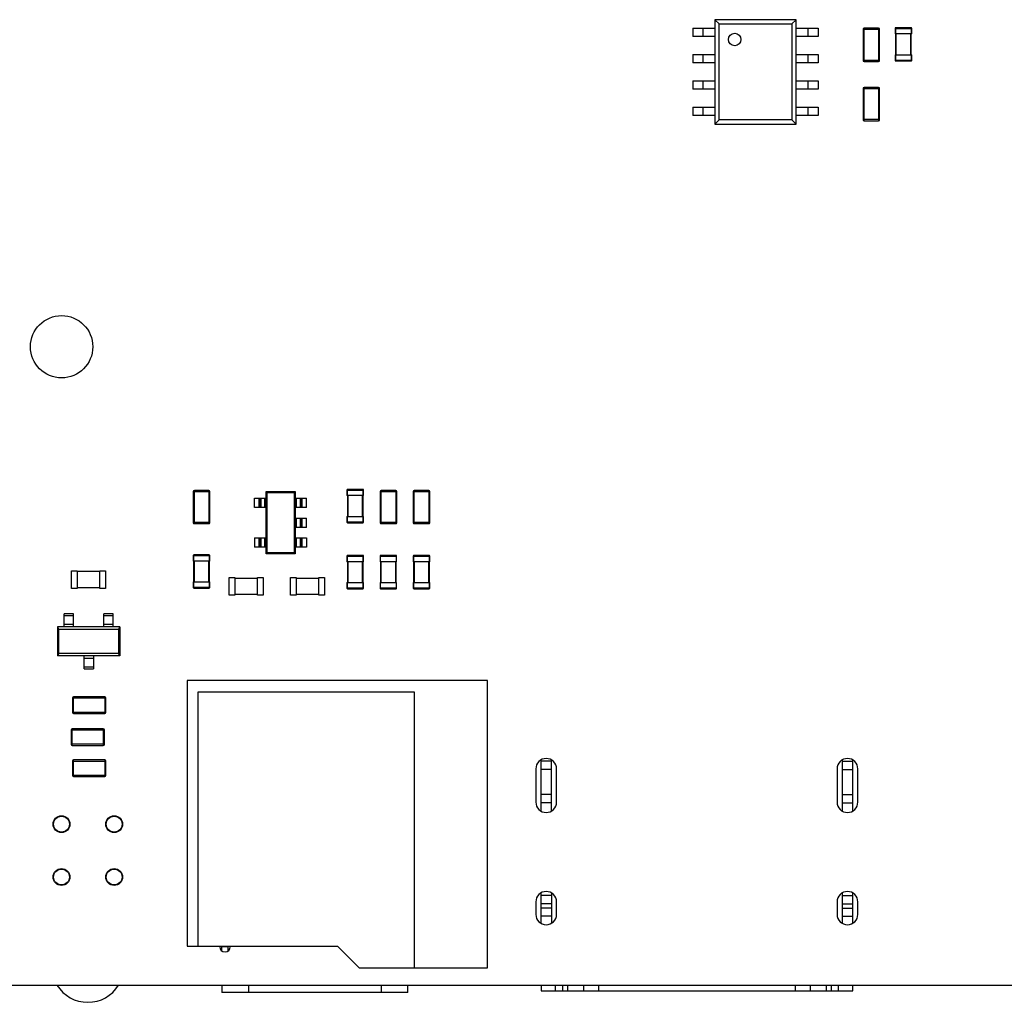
# Model space of a CAD drawing. Header units: millimetres. Extents: x 519 to 938, y 319 to 504.
# Tile 45 of 56: x 825 to 873, y 369 to 416. Entities that reach past the tile are written whole.
import ezdxf

# ---------------------------------------------------------------- set-up
doc = ezdxf.new("R2010")
doc.units = ezdxf.units.MM
doc.header["$LTSCALE"] = 30.734
doc.layers.get('0').update_dxf_attribs({"linetype": 'CONTINUOUS'})

msp = doc.modelspace()

# ---------------------------------------------------------------- linework, layer by layer
at = {"linetype": 'Continuous'}
for p, q in [((857.86, 415.656), (858.931, 415.656)), ((857.86, 415.656), (857.86, 415.256)), ((858.36, 415.256), (858.36, 415.656)), ((862.831, 416.061), (858.931, 416.061)), ((859.131, 415.861), (858.931, 416.061)), ((858.931, 416.061), (858.931, 411.041)), ((859.131, 415.861), (862.631, 415.861)), ((859.131, 411.241), (859.131, 415.861)), ((862.831, 416.061), (862.631, 415.861)), ((862.631, 415.861), (862.631, 411.241)), ((862.831, 411.041), (862.831, 416.061)), ((862.831, 415.656), (863.902, 415.656)), ((863.402, 415.656), (863.402, 415.256)), ((863.902, 415.656), (863.902, 415.256)), ((866.055, 415.602), (866.855, 415.602)), ((866.055, 415.602), (866.055, 414.102)), ((866.805, 415.652), (866.105, 415.652)), ((866.105, 414.052), (866.105, 415.652)), ((866.805, 415.652), (866.805, 414.052)), ((866.855, 414.102), (866.855, 415.602)), ((867.598, 415.644), (868.398, 415.644)), ((867.598, 415.644), (867.598, 415.374)), ((868.368, 415.674), (867.628, 415.674)), ((867.628, 415.374), (867.628, 415.674)), ((868.368, 415.674), (868.368, 415.374)), ((868.398, 415.374), (868.398, 415.644)), ((858.931, 415.256), (857.86, 415.256)), ((863.902, 415.256), (862.831, 415.256)), ((868.398, 415.374), (867.598, 415.374)), ((867.618, 415.374), (867.618, 414.374)), ((867.658, 414.374), (867.658, 415.374)), ((868.338, 415.374), (868.338, 414.374)), ((868.378, 414.374), (868.378, 415.374)), ((857.86, 414.386), (858.931, 414.386)), ((857.86, 414.386), (857.86, 413.986)), ((858.36, 413.986), (858.36, 414.386)), ((862.831, 414.386), (863.902, 414.386)), ((863.402, 414.386), (863.402, 413.986)), ((863.902, 414.386), (863.902, 413.986)), ((867.598, 414.374), (868.398, 414.374)), ((867.598, 414.374), (867.598, 414.104)), ((867.628, 414.074), (867.628, 414.374)), ((868.368, 414.374), (868.368, 414.074)), ((868.398, 414.104), (868.398, 414.374)), ((858.931, 413.986), (857.86, 413.986)), ((863.902, 413.986), (862.831, 413.986)), ((866.855, 414.102), (866.055, 414.102)), ((866.105, 414.052), (866.805, 414.052)), ((868.398, 414.104), (867.598, 414.104)), ((867.628, 414.074), (868.368, 414.074)), ((857.86, 413.116), (858.931, 413.116)), ((857.86, 413.116), (857.86, 412.716)), ((858.36, 412.716), (858.36, 413.116)), ((862.831, 413.116), (863.902, 413.116)), ((863.402, 413.116), (863.402, 412.716)), ((863.902, 413.116), (863.902, 412.716)), ((866.805, 412.802), (866.105, 412.802)), ((866.105, 411.202), (866.105, 412.802)), ((866.805, 412.802), (866.805, 411.202)), ((858.931, 412.716), (857.86, 412.716)), ((863.902, 412.716), (862.831, 412.716)), ((866.055, 412.752), (866.855, 412.752)), ((866.055, 412.752), (866.055, 411.252)), ((866.855, 411.252), (866.855, 412.752)), ((857.86, 411.846), (858.931, 411.846)), ((857.86, 411.846), (857.86, 411.446)), ((858.36, 411.446), (858.36, 411.846)), ((862.831, 411.846), (863.902, 411.846)), ((863.402, 411.846), (863.402, 411.446)), ((863.902, 411.846), (863.902, 411.446)), ((858.931, 411.446), (857.86, 411.446)), ((863.902, 411.446), (862.831, 411.446)), ((858.931, 411.041), (859.131, 411.241)), ((858.931, 411.041), (862.831, 411.041)), ((862.631, 411.241), (859.131, 411.241)), ((862.631, 411.241), (862.831, 411.041)), ((866.855, 411.252), (866.055, 411.252)), ((866.105, 411.202), (866.805, 411.202)), ((833.822, 393.36), (834.622, 393.36)), ((833.822, 393.36), (833.822, 391.86)), ((834.572, 393.41), (833.872, 393.41)), ((833.872, 391.81), (833.872, 393.41)), ((834.572, 393.41), (834.572, 391.81)), ((834.622, 391.86), (834.622, 393.36)), ((837.322, 393.355), (838.722, 393.355)), ((837.322, 393.355), (837.37, 393.307)), ((837.322, 390.355), (837.322, 393.355)), ((838.722, 393.355), (838.674, 393.307)), ((838.722, 393.355), (838.722, 390.355)), ((841.216, 393.428), (842.016, 393.428)), ((841.216, 393.428), (841.216, 393.158)), ((841.986, 393.458), (841.246, 393.458)), ((841.246, 393.158), (841.246, 393.458)), ((841.986, 393.458), (841.986, 393.158)), ((842.016, 393.158), (842.016, 393.428)), ((842.816, 393.36), (843.616, 393.36)), ((842.816, 393.36), (842.816, 391.86)), ((843.566, 393.41), (842.866, 393.41)), ((842.866, 391.81), (842.866, 393.41)), ((843.566, 393.41), (843.566, 391.81)), ((843.616, 391.86), (843.616, 393.36)), ((844.41, 393.36), (845.21, 393.36)), ((844.41, 393.36), (844.41, 391.86)), ((845.16, 393.41), (844.46, 393.41)), ((844.46, 391.81), (844.46, 393.41)), ((845.16, 393.41), (845.16, 391.81)), ((845.21, 391.86), (845.21, 393.36)), ((836.772, 393.03), (837.322, 393.03)), ((836.772, 392.58), (836.772, 393.03)), ((836.995, 392.58), (836.995, 393.03)), ((837.045, 393.03), (837.045, 392.58)), ((837.067, 393.03), (837.067, 392.58)), ((837.265, 392.58), (837.265, 393.03)), ((837.37, 393.307), (838.674, 393.307)), ((837.37, 390.403), (837.37, 393.307)), ((838.674, 393.307), (838.674, 390.403)), ((838.722, 393.03), (839.272, 393.03)), ((838.779, 393.03), (838.779, 392.58)), ((838.977, 392.58), (838.977, 393.03)), ((838.999, 392.58), (838.999, 393.03)), ((839.049, 393.03), (839.049, 392.58)), ((839.272, 392.58), (839.272, 393.03)), ((842.016, 393.158), (841.216, 393.158)), ((841.236, 393.158), (841.236, 392.158)), ((841.276, 392.158), (841.276, 393.158)), ((841.956, 393.158), (841.956, 392.158)), ((841.996, 392.158), (841.996, 393.158)), ((837.322, 392.58), (836.772, 392.58)), ((839.272, 392.58), (838.722, 392.58)), ((838.722, 392.08), (839.272, 392.08)), ((838.779, 392.08), (838.779, 391.63)), ((838.977, 391.63), (838.977, 392.08)), ((838.999, 391.63), (838.999, 392.08)), ((839.049, 392.08), (839.049, 391.63)), ((839.272, 391.63), (839.272, 392.08)), ((841.216, 392.158), (842.016, 392.158)), ((841.216, 392.158), (841.216, 391.888)), ((841.246, 391.858), (841.246, 392.158)), ((841.986, 392.158), (841.986, 391.858)), ((842.016, 391.888), (842.016, 392.158)), ((834.622, 391.86), (833.822, 391.86)), ((833.872, 391.81), (834.572, 391.81)), ((839.272, 391.63), (838.722, 391.63)), ((842.016, 391.888), (841.216, 391.888)), ((841.246, 391.858), (841.986, 391.858)), ((843.616, 391.86), (842.816, 391.86)), ((842.866, 391.81), (843.566, 391.81)), ((845.21, 391.86), (844.41, 391.86)), ((844.46, 391.81), (845.16, 391.81)), ((836.772, 391.13), (837.322, 391.13)), ((836.772, 391.13), (836.772, 390.68)), ((836.995, 390.68), (836.995, 391.13)), ((837.045, 391.13), (837.045, 390.68)), ((837.067, 391.13), (837.067, 390.68)), ((837.265, 390.68), (837.265, 391.13)), ((838.722, 391.13), (839.272, 391.13)), ((838.779, 391.13), (838.779, 390.68)), ((838.977, 390.68), (838.977, 391.13)), ((838.999, 390.68), (838.999, 391.13)), ((839.049, 391.13), (839.049, 390.68)), ((839.272, 391.13), (839.272, 390.68)), ((837.322, 390.68), (836.772, 390.68)), ((839.272, 390.68), (838.722, 390.68)), ((833.816, 390.276), (834.616, 390.276)), ((833.816, 390.276), (833.816, 390.006)), ((834.586, 390.306), (833.846, 390.306)), ((833.846, 390.006), (833.846, 390.306)), ((834.586, 390.306), (834.586, 390.006)), ((834.616, 390.006), (834.616, 390.276)), ((837.322, 390.355), (837.37, 390.403)), ((838.722, 390.355), (837.322, 390.355)), ((838.674, 390.403), (837.37, 390.403)), ((838.722, 390.355), (838.674, 390.403)), ((841.216, 390.25), (842.016, 390.25)), ((841.216, 390.25), (841.216, 389.98)), ((841.986, 390.28), (841.246, 390.28)), ((841.246, 389.98), (841.246, 390.28)), ((841.986, 390.28), (841.986, 389.98)), ((842.016, 389.98), (842.016, 390.25)), ((842.81, 390.25), (843.61, 390.25)), ((842.81, 390.25), (842.81, 389.98)), ((843.58, 390.28), (842.84, 390.28)), ((842.84, 389.98), (842.84, 390.28)), ((843.58, 390.28), (843.58, 389.98)), ((843.61, 389.98), (843.61, 390.25)), ((844.404, 390.25), (845.204, 390.25)), ((844.404, 390.25), (844.404, 389.98)), ((845.174, 390.28), (844.434, 390.28)), ((844.434, 389.98), (844.434, 390.28)), ((845.174, 390.28), (845.174, 389.98)), ((845.204, 389.98), (845.204, 390.25)), ((827.953, 389.542), (828.228, 389.542)), ((827.953, 388.692), (827.953, 389.542)), ((828.228, 389.542), (828.228, 388.692)), ((829.325, 389.542), (829.6, 389.542)), ((829.325, 388.692), (829.325, 389.542)), ((829.6, 389.542), (829.6, 388.692)), ((834.616, 390.006), (833.816, 390.006)), ((833.836, 390.006), (833.836, 389.006)), ((833.876, 389.006), (833.876, 390.006)), ((834.556, 390.006), (834.556, 389.006)), ((834.596, 389.006), (834.596, 390.006)), ((842.016, 389.98), (841.216, 389.98)), ((841.236, 389.98), (841.236, 388.98)), ((841.276, 388.98), (841.276, 389.98)), ((841.956, 389.98), (841.956, 388.98)), ((841.996, 388.98), (841.996, 389.98)), ((843.61, 389.98), (842.81, 389.98)), ((842.83, 389.98), (842.83, 388.98)), ((842.87, 388.98), (842.87, 389.98)), ((843.55, 389.98), (843.55, 388.98)), ((843.59, 388.98), (843.59, 389.98)), ((845.204, 389.98), (844.404, 389.98)), ((844.424, 389.98), (844.424, 388.98)), ((844.464, 388.98), (844.464, 389.98)), ((845.144, 389.98), (845.144, 388.98)), ((845.184, 388.98), (845.184, 389.98)), ((828.228, 389.517), (829.325, 389.517)), ((835.543, 389.22), (835.818, 389.22)), ((835.543, 388.37), (835.543, 389.22)), ((835.818, 389.22), (835.818, 388.37)), ((835.818, 389.195), (836.914, 389.195)), ((836.914, 389.22), (837.189, 389.22)), ((836.914, 388.37), (836.914, 389.22)), ((837.189, 389.22), (837.189, 388.37)), ((838.493, 389.22), (838.768, 389.22)), ((838.493, 388.37), (838.493, 389.22)), ((838.768, 389.22), (838.768, 388.37)), ((838.768, 389.195), (839.864, 389.195)), ((839.864, 389.22), (840.139, 389.22)), ((839.864, 388.37), (839.864, 389.22)), ((840.139, 389.22), (840.139, 388.37)), ((828.228, 388.692), (827.953, 388.692)), ((829.325, 388.717), (828.228, 388.717)), ((829.6, 388.692), (829.325, 388.692)), ((833.816, 389.006), (834.616, 389.006)), ((833.816, 389.006), (833.816, 388.736)), ((834.616, 388.736), (833.816, 388.736)), ((833.846, 388.706), (833.846, 389.006)), ((833.846, 388.706), (834.586, 388.706)), ((834.586, 389.006), (834.586, 388.706)), ((834.616, 388.736), (834.616, 389.006)), ((841.216, 388.98), (842.016, 388.98)), ((841.216, 388.98), (841.216, 388.71)), ((842.016, 388.71), (841.216, 388.71)), ((841.246, 388.68), (841.246, 388.98)), ((841.246, 388.68), (841.986, 388.68)), ((841.986, 388.98), (841.986, 388.68)), ((842.016, 388.71), (842.016, 388.98)), ((842.81, 388.98), (843.61, 388.98)), ((842.81, 388.98), (842.81, 388.71)), ((843.61, 388.71), (842.81, 388.71)), ((842.84, 388.68), (842.84, 388.98)), ((842.84, 388.68), (843.58, 388.68)), ((843.58, 388.98), (843.58, 388.68)), ((843.61, 388.71), (843.61, 388.98)), ((844.404, 388.98), (845.204, 388.98)), ((844.404, 388.98), (844.404, 388.71)), ((845.204, 388.71), (844.404, 388.71)), ((844.434, 388.68), (844.434, 388.98)), ((844.434, 388.68), (845.174, 388.68)), ((845.174, 388.98), (845.174, 388.68)), ((845.204, 388.71), (845.204, 388.98)), ((835.818, 388.37), (835.543, 388.37)), ((836.914, 388.395), (835.818, 388.395)), ((837.189, 388.37), (836.914, 388.37)), ((838.768, 388.37), (838.493, 388.37)), ((839.864, 388.395), (838.768, 388.395)), ((840.139, 388.37), (839.864, 388.37)), ((828.062, 387.466), (827.612, 387.466)), ((827.612, 386.846), (827.612, 387.466)), ((827.612, 387.383), (828.062, 387.383)), ((828.062, 386.846), (828.062, 387.466)), ((829.962, 387.466), (829.512, 387.466)), ((829.512, 386.846), (829.512, 387.466)), ((829.512, 387.383), (829.962, 387.383)), ((829.962, 386.846), (829.962, 387.466)), ((830.287, 386.846), (827.287, 386.846)), ((827.287, 386.846), (827.351, 386.723)), ((827.287, 386.846), (827.287, 385.446)), ((830.222, 386.723), (827.351, 386.723)), ((827.351, 385.57), (827.351, 386.723)), ((828.062, 386.96), (827.612, 386.96)), ((829.962, 386.96), (829.512, 386.96)), ((830.222, 386.723), (830.287, 386.846)), ((830.222, 386.723), (830.222, 385.57)), ((830.287, 386.846), (830.287, 385.446)), ((827.351, 385.57), (827.287, 385.446)), ((830.287, 385.446), (827.287, 385.446)), ((830.222, 385.57), (827.351, 385.57)), ((828.562, 384.826), (828.562, 385.446)), ((828.562, 385.332), (829.012, 385.332)), ((829.012, 385.446), (829.012, 384.826)), ((830.287, 385.446), (830.222, 385.57)), ((829.012, 384.91), (828.562, 384.91)), ((828.562, 384.826), (829.012, 384.826)), ((847.983, 384.257), (833.53, 384.257)), ((833.53, 384.257), (833.53, 371.481)), ((847.983, 370.439), (847.983, 384.257)), ((828.011, 383.423), (829.611, 383.423)), ((828.011, 383.423), (828.011, 382.723)), ((829.561, 383.473), (828.061, 383.473)), ((828.061, 382.673), (828.061, 383.473)), ((829.561, 383.473), (829.561, 382.673)), ((829.611, 382.723), (829.611, 383.423)), ((834.063, 383.723), (844.452, 383.723)), ((834.063, 371.481), (834.063, 383.723)), ((844.452, 383.723), (844.452, 370.439)), ((829.611, 382.723), (828.011, 382.723)), ((828.061, 382.673), (829.561, 382.673)), ((827.942, 381.892), (829.542, 381.892)), ((827.942, 381.892), (827.942, 381.192)), ((829.492, 381.942), (827.992, 381.942)), ((827.992, 381.142), (827.992, 381.942)), ((829.492, 381.942), (829.492, 381.142)), ((829.542, 381.192), (829.542, 381.892)), ((829.542, 381.192), (827.942, 381.192)), ((827.992, 381.142), (829.492, 381.142)), ((828.011, 380.388), (829.611, 380.388)), ((828.011, 380.388), (828.011, 379.688)), ((829.561, 380.438), (828.061, 380.438)), ((828.061, 379.638), (828.061, 380.438)), ((829.561, 380.438), (829.561, 379.638)), ((829.611, 379.688), (829.611, 380.388)), ((850.563, 377.985), (850.563, 380.434)), ((851.063, 380.375), (850.563, 380.375)), ((851.063, 377.992), (851.063, 380.428)), ((865.063, 377.985), (865.063, 380.434)), ((865.063, 380.375), (865.563, 380.375)), ((865.563, 377.992), (865.563, 380.428)), ((829.611, 379.688), (828.011, 379.688)), ((828.061, 379.638), (829.561, 379.638)), ((850.306, 380.01), (850.306, 378.41)), ((851.063, 379.975), (850.563, 379.975)), ((851.306, 378.41), (851.306, 380.01)), ((864.806, 380.01), (864.806, 378.41)), ((865.063, 379.975), (865.563, 379.975)), ((865.806, 378.41), (865.806, 380.01)), ((851.063, 378.775), (850.563, 378.775)), ((865.063, 378.775), (865.563, 378.775)), ((851.063, 378.375), (850.563, 378.375)), ((865.063, 378.375), (865.563, 378.375)), ((850.563, 372.585), (850.563, 374.034)), ((851.063, 373.915), (850.563, 373.915)), ((851.063, 374.028), (851.063, 372.592)), ((865.063, 372.585), (865.063, 374.034)), ((865.063, 373.915), (865.563, 373.915)), ((865.563, 372.592), (865.563, 374.028)), ((850.306, 373.61), (850.306, 373.01)), ((851.063, 373.515), (850.563, 373.515)), ((851.306, 373.01), (851.306, 373.61)), ((864.806, 373.61), (864.806, 373.01)), ((865.063, 373.515), (865.563, 373.515)), ((865.806, 373.01), (865.806, 373.61)), ((851.063, 373.315), (850.563, 373.315)), ((865.063, 373.315), (865.563, 373.315)), ((851.063, 372.915), (850.563, 372.915)), ((865.063, 372.915), (865.563, 372.915)), ((833.53, 371.481), (840.769, 371.481)), ((835.098, 371.481), (835.098, 371.449)), ((835.203, 371.253), (835.203, 371.481)), ((835.503, 371.449), (835.203, 371.449)), ((835.503, 371.262), (835.503, 371.481)), ((835.598, 371.449), (835.598, 371.481)), ((841.81, 370.439), (840.769, 371.481)), ((841.81, 370.439), (847.983, 370.439)), ((770.756, 369.601), (899.12, 369.601)), ((835.203, 369.601), (835.203, 369.249)), ((844.143, 369.249), (835.203, 369.249)), ((836.483, 369.601), (836.483, 369.249)), ((842.863, 369.601), (842.863, 369.249)), ((844.143, 369.249), (844.143, 369.601)), ((850.563, 369.601), (850.563, 369.325)), ((850.563, 369.325), (865.563, 369.325)), ((851.262, 369.325), (851.262, 369.601)), ((851.607, 369.325), (851.607, 369.601)), ((851.825, 369.601), (851.825, 369.325)), ((852.596, 369.601), (852.596, 369.325)), ((853.333, 369.325), (853.333, 369.601)), ((862.793, 369.601), (862.793, 369.325)), ((863.53, 369.325), (863.53, 369.601)), ((864.301, 369.325), (864.301, 369.601)), ((864.519, 369.601), (864.519, 369.325)), ((864.864, 369.601), (864.864, 369.325)), ((865.563, 369.325), (865.563, 369.601))]:
    msp.add_line(p, q, dxfattribs=at)
for centre, radius in [((859.881, 415.111), 0.3), ((827.484, 400.323), 1.5), ((827.476, 377.347), 0.406), ((827.476, 377.348), 0.381), ((830.016, 377.347), 0.406), ((830.016, 377.348), 0.381), ((827.476, 374.807), 0.406), ((827.476, 374.807), 0.381), ((830.016, 374.807), 0.406), ((830.016, 374.807), 0.381)]:
    msp.add_circle(centre, radius, dxfattribs=at)
for centre, radius, start, end in [((866.105, 415.602), 0.05, 90, 180), ((866.805, 415.602), 0.05, 0, 90), ((867.628, 415.644), 0.03, 90, 180), ((868.368, 415.644), 0.03, 0, 90), ((866.105, 414.102), 0.05, 180, 270), ((866.805, 414.102), 0.05, 270, 0), ((867.628, 414.104), 0.03, 180, 270), ((868.368, 414.104), 0.03, 270, 0), ((866.105, 412.752), 0.05, 90, 180), ((866.805, 412.752), 0.05, 0, 90), ((866.105, 411.252), 0.05, 180, 270), ((866.805, 411.252), 0.05, 270, 0), ((833.872, 393.36), 0.05, 90, 180), ((834.572, 393.36), 0.05, 0, 90), ((841.246, 393.428), 0.03, 90, 180), ((841.986, 393.428), 0.03, 0, 90), ((842.866, 393.36), 0.05, 90, 180), ((843.566, 393.36), 0.05, 0, 90), ((844.46, 393.36), 0.05, 90, 180), ((845.16, 393.36), 0.05, 0, 90), ((833.872, 391.86), 0.05, 180, 270), ((834.572, 391.86), 0.05, 270, 0), ((841.246, 391.888), 0.03, 180, 270), ((841.986, 391.888), 0.03, 270, 0), ((842.866, 391.86), 0.05, 180, 270), ((843.566, 391.86), 0.05, 270, 0), ((844.46, 391.86), 0.05, 180, 270), ((845.16, 391.86), 0.05, 270, 0), ((833.846, 390.276), 0.03, 90, 180), ((834.586, 390.276), 0.03, 0, 90), ((841.246, 390.25), 0.03, 90, 180), ((841.986, 390.25), 0.03, 0, 90), ((842.84, 390.25), 0.03, 90, 180), ((843.58, 390.25), 0.03, 0, 90), ((844.434, 390.25), 0.03, 90, 180), ((845.174, 390.25), 0.03, 0, 90), ((833.846, 388.736), 0.03, 180, 270), ((834.586, 388.736), 0.03, 270, 0), ((841.246, 388.71), 0.03, 180, 270), ((841.986, 388.71), 0.03, 270, 0), ((842.84, 388.71), 0.03, 180, 270), ((843.58, 388.71), 0.03, 270, 0), ((844.434, 388.71), 0.03, 180, 270), ((845.174, 388.71), 0.03, 270, 0), ((828.061, 383.423), 0.05, 90, 180), ((829.561, 383.423), 0.05, 0, 90), ((828.061, 382.723), 0.05, 180, 270), ((829.561, 382.723), 0.05, 270, 0), ((827.992, 381.892), 0.05, 90, 180), ((829.492, 381.892), 0.05, 0, 90), ((827.992, 381.192), 0.05, 180, 270), ((829.492, 381.192), 0.05, 270, 0), ((828.061, 380.388), 0.05, 90, 180), ((829.561, 380.388), 0.05, 0, 90), ((850.806, 380.01), 0.5, 0, 180), ((865.306, 380.01), 0.5, 0, 180), ((828.061, 379.688), 0.05, 180, 270), ((829.561, 379.688), 0.05, 270, 0), ((850.806, 378.41), 0.5, 180, 0), ((865.306, 378.41), 0.5, 180, 0), ((850.806, 373.61), 0.5, 0, 180), ((865.306, 373.61), 0.5, 0, 180), ((850.806, 373.01), 0.5, 180, 0), ((865.306, 373.01), 0.5, 180, 0), ((835.348, 371.449), 0.25, 180, 0), ((828.746, 370.528), 1.75, 211.9948, 328.0053)]:
    msp.add_arc(centre, radius, start, end, dxfattribs=at)

doc.saveas('drawing.dxf')
